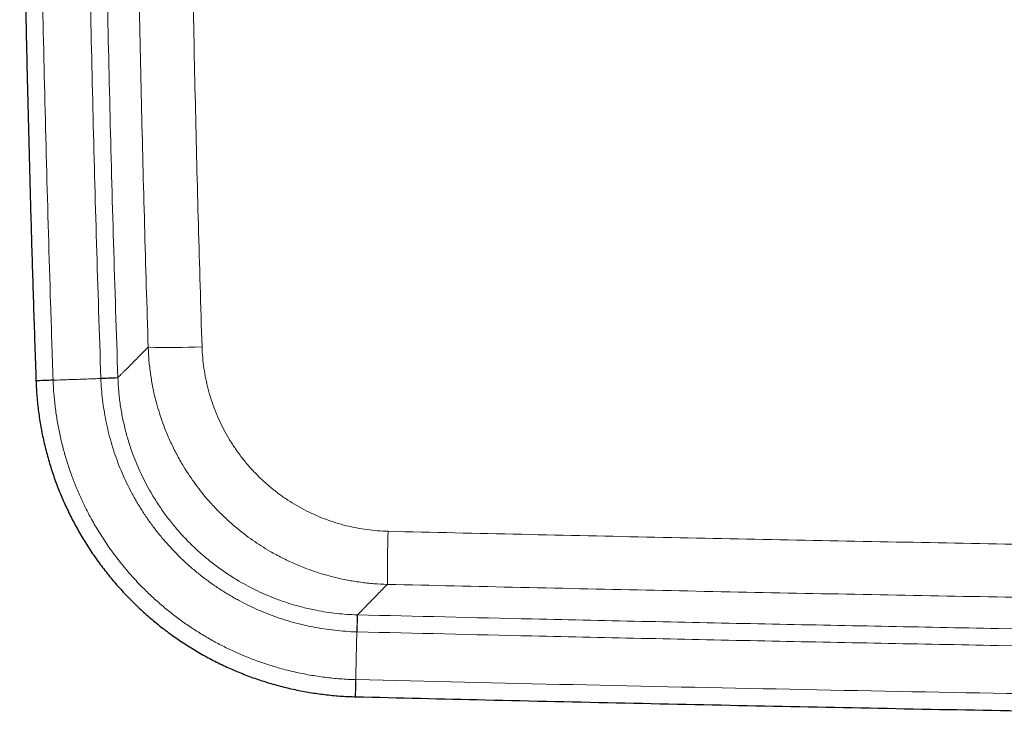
# Model space of a CAD drawing. Header units: millimetres. Extents: x 8 to 976, y 12 to 975.
# Tile 2 of 256: x 289 to 326, y 73 to 99. Entities that reach past the tile are written whole.
import ezdxf

# ---------------------------------------------------------------- set-up
doc = ezdxf.new("R2010")
doc.units = ezdxf.units.MM

msp = doc.modelspace()

# ---------------------------------------------------------------- linework, layer by layer
at = {"color": 7, "linetype": 'Continuous', "lineweight": 30}
for p, q in [((290.094, 85.665), (290.094, 85.654)), ((301.784, 74.085), (301.795, 74.085))]:
    msp.add_line(p, q, dxfattribs=at)
at = {"color": 252, "linetype": 'Continuous', "lineweight": 0}
for p, q in [((293.092, 85.759), (293.092, 85.769)), ((301.868, 77.084), (301.858, 77.084))]:
    msp.add_line(p, q, dxfattribs=at)
at = {"color": 252, "linetype": 'Continuous', "lineweight": 0, "flags": 128}
for points in [[(290.721, 85.687), (290.645, 85.684), (290.572, 85.681), (290.502, 85.679), (290.435, 85.677), (290.373, 85.675), (290.316, 85.673), (290.265, 85.671), (290.22, 85.669), (290.181, 85.668), (290.149, 85.667), (290.124, 85.666), (290.106, 85.665), (290.096, 85.665), (290.093, 85.665)], [(290.721, 85.676), (290.645, 85.674), (290.572, 85.671), (290.502, 85.669), (290.436, 85.666), (290.374, 85.664), (290.317, 85.662), (290.265, 85.66), (290.22, 85.659), (290.181, 85.657), (290.149, 85.656), (290.124, 85.655), (290.106, 85.655), (290.096, 85.654), (290.094, 85.654)], [(293.092, 85.769), (293.087, 85.769), (293.075, 85.768), (293.055, 85.768), (293.029, 85.767), (292.997, 85.766), (292.958, 85.764), (292.913, 85.763), (292.862, 85.761), (292.806, 85.759), (292.746, 85.757), (292.682, 85.755), (292.614, 85.752), (292.543, 85.75), (292.47, 85.747)], [(293.092, 85.759), (293.087, 85.759), (293.075, 85.759), (293.056, 85.758), (293.03, 85.757), (292.997, 85.756), (292.958, 85.754), (292.913, 85.753), (292.863, 85.751), (292.807, 85.749), (292.746, 85.747), (292.682, 85.744), (292.614, 85.742), (292.543, 85.74), (292.47, 85.737)], [(301.858, 77.084), (301.858, 77.079), (301.857, 77.067), (301.857, 77.048), (301.856, 77.022), (301.855, 76.989), (301.854, 76.95), (301.853, 76.905), (301.852, 76.854), (301.851, 76.799), (301.849, 76.738), (301.847, 76.674), (301.846, 76.606), (301.844, 76.535), (301.842, 76.462)], [(301.868, 77.084), (301.867, 77.079), (301.867, 77.067), (301.867, 77.047), (301.866, 77.021), (301.865, 76.989), (301.864, 76.95), (301.863, 76.905), (301.862, 76.854), (301.861, 76.798), (301.859, 76.738), (301.858, 76.673), (301.856, 76.606), (301.854, 76.535), (301.853, 76.462)], [(301.8, 74.712), (301.798, 74.636), (301.796, 74.563), (301.794, 74.493), (301.793, 74.427), (301.791, 74.365), (301.79, 74.308), (301.788, 74.256), (301.787, 74.211), (301.786, 74.172), (301.785, 74.14), (301.785, 74.115), (301.784, 74.097), (301.784, 74.087), (301.784, 74.085)], [(301.81, 74.712), (301.808, 74.636), (301.806, 74.563), (301.804, 74.493), (301.803, 74.426), (301.801, 74.365), (301.8, 74.308), (301.799, 74.256), (301.798, 74.211), (301.797, 74.172), (301.796, 74.14), (301.795, 74.115), (301.795, 74.097), (301.795, 74.087), (301.795, 74.084)]]:
    msp.add_lwpolyline(points, dxfattribs=at)
at = {"color": 252, "linetype": 'Continuous', "lineweight": 0}
for centre, radius, start, end in [((295.014, 108.951), 22.08, 267.8922, 273.0113), ((356.953, 78.449), 53.994, 178.2026, 180.2649)]:
    msp.add_arc(centre, radius, start, end, dxfattribs=at)
at = {"color": 7, "linetype": 'Continuous', "lineweight": 30}
for points, knots in [([(290.115, 155.302), (290.114, 155.294), (290.083, 154.444), (290.028, 152.752), (289.948, 150.225), (289.875, 147.696), (289.809, 145.166), (289.749, 142.636), (289.695, 140.105), (289.648, 137.575), (289.607, 135.044), (289.573, 132.513), (289.545, 129.982), (289.523, 127.452), (289.508, 124.921), (289.499, 122.39), (289.497, 119.859), (289.501, 117.328), (289.511, 114.797), (289.528, 112.266), (289.551, 109.735), (289.581, 107.205), (289.617, 104.674), (289.659, 102.143), (289.708, 99.613), (289.763, 97.083), (289.825, 94.553), (289.893, 92.022), (289.968, 89.493), (290.035, 87.373), (290.079, 86.098), (290.094, 85.665)], [0, 0, 0, 0, 0.000334, 0.036616, 0.072923, 0.109249, 0.145586, 0.181929, 0.218266, 0.254603, 0.290941, 0.327279, 0.363617, 0.399955, 0.436293, 0.472631, 0.508968, 0.545305, 0.581642, 0.61798, 0.654317, 0.690654, 0.726991, 0.763327, 0.799664, 0.836001, 0.872338, 0.908676, 0.945015, 0.981354, 1, 1, 1, 1]), ([(290.094, 85.654), (290.096, 85.599), (290.101, 85.452), (290.117, 85.212), (290.14, 84.936), (290.169, 84.66), (290.205, 84.385), (290.248, 84.11), (290.297, 83.836), (290.351, 83.565), (290.412, 83.295), (290.48, 83.028), (290.553, 82.761), (290.632, 82.496), (290.718, 82.233), (290.81, 81.971), (290.908, 81.712), (291.012, 81.456), (291.121, 81.202), (291.237, 80.95), (291.359, 80.7), (291.487, 80.452), (291.62, 80.208), (291.759, 79.966), (291.903, 79.729), (292.053, 79.495), (292.207, 79.266), (292.366, 79.041), (292.53, 78.819), (292.7, 78.601), (292.875, 78.386), (293.056, 78.175), (293.241, 77.969), (293.431, 77.766), (293.626, 77.568), (293.825, 77.374), (294.029, 77.186), (294.236, 77.002), (294.448, 76.823), (294.663, 76.65), (294.882, 76.482), (295.105, 76.318), (295.332, 76.16), (295.563, 76.006), (295.798, 75.858), (296.036, 75.715), (296.278, 75.578), (296.522, 75.447), (296.769, 75.321), (297.018, 75.202), (297.269, 75.088), (297.523, 74.981), (297.78, 74.879), (298.04, 74.782), (298.303, 74.692), (298.568, 74.607), (298.836, 74.528), (299.105, 74.456), (299.375, 74.39), (299.646, 74.33), (299.916, 74.277), (300.188, 74.231), (300.461, 74.19), (300.735, 74.156), (301.011, 74.128), (301.288, 74.106), (301.545, 74.092), (301.711, 74.087), (301.784, 74.085)], [0, 0, 0, 0, 0.00913, 0.024411, 0.039735, 0.055061, 0.070337, 0.085676, 0.101035, 0.116352, 0.13157, 0.146773, 0.162046, 0.177312, 0.192584, 0.207868, 0.223214, 0.238427, 0.253682, 0.268992, 0.284341, 0.299714, 0.315096, 0.330468, 0.345814, 0.361119, 0.376369, 0.391546, 0.40674, 0.422014, 0.437312, 0.452629, 0.467958, 0.483293, 0.498628, 0.513956, 0.529272, 0.544569, 0.559843, 0.575073, 0.590303, 0.605568, 0.62086, 0.636172, 0.651494, 0.666821, 0.682139, 0.697442, 0.712719, 0.727965, 0.743204, 0.758386, 0.773639, 0.788949, 0.804301, 0.819678, 0.835064, 0.850438, 0.865783, 0.881084, 0.896324, 0.911476, 0.926689, 0.941991, 0.957295, 0.972597, 0.987895, 1, 1, 1, 1]), ([(301.795, 74.085), (303.378, 74.047), (306.667, 73.968), (311.661, 73.857), (316.778, 73.749), (321.897, 73.647), (327.017, 73.552), (332.137, 73.463), (336.66, 73.389), (339.476, 73.348), (340.586, 73.332)], [0, 0, 0, 0, 0.122485, 0.25435, 0.386269, 0.518229, 0.650217, 0.782221, 0.914224, 1, 1, 1, 1])]:
    msp.add_open_spline(points, degree=3, knots=knots, dxfattribs=at)
at = {"color": 252, "linetype": 'Continuous', "lineweight": 0}
for points, knots in [([(290.721, 85.687), (290.689, 86.621), (290.6, 89.262), (290.474, 93.609), (290.351, 98.727), (290.254, 103.846), (290.184, 108.965), (290.145, 113.444), (290.128, 117.284), (290.123, 120.683), (290.131, 124.282), (290.154, 128.08), (290.191, 131.878), (290.243, 135.675), (290.309, 139.473), (290.391, 143.339), (290.49, 147.273), (290.606, 151.277), (290.696, 153.945), (290.742, 155.28)], [0, 0, 0, 0, 0.040319, 0.113868, 0.187419, 0.260971, 0.334522, 0.408071, 0.454035, 0.5, 0.554568, 0.609136, 0.663705, 0.718266, 0.772827, 0.827388, 0.884925, 0.942463, 1, 1, 1, 1]), ([(292.491, 155.218), (292.455, 154.152), (292.382, 152.021), (292.266, 148.185), (292.149, 143.708), (292.041, 138.591), (291.96, 133.474), (291.905, 128.357), (291.878, 123.523), (291.873, 118.974), (291.888, 114.71), (291.922, 110.22), (291.98, 105.505), (292.064, 100.565), (292.174, 95.625), (292.306, 90.686), (292.415, 87.393), (292.47, 85.747)], [0, 0, 0, 0, 0.04603, 0.09206, 0.165714, 0.239369, 0.313025, 0.386681, 0.460335, 0.521709, 0.583084, 0.644458, 0.715565, 0.786674, 0.857783, 0.928892, 1, 1, 1, 1]), ([(293.092, 85.769), (293.037, 87.414), (292.928, 90.704), (292.796, 95.64), (292.686, 100.577), (292.602, 105.514), (292.544, 110.226), (292.51, 114.713), (292.495, 118.975), (292.5, 123.521), (292.527, 128.351), (292.582, 133.466), (292.663, 138.58), (292.771, 143.693), (292.888, 148.167), (293.004, 152.001), (293.076, 154.131), (293.113, 155.196)], [0, 0, 0, 0, 0.071108, 0.142216, 0.213326, 0.284435, 0.355542, 0.416916, 0.478291, 0.539665, 0.613319, 0.686975, 0.760631, 0.834286, 0.907941, 0.95397, 1, 1, 1, 1]), ([(294.31, 153.991), (294.259, 152.501), (294.159, 149.522), (294.033, 145.052), (293.925, 140.581), (293.838, 136.11), (293.771, 131.639), (293.724, 127.168), (293.696, 122.696), (293.689, 118.225), (293.702, 113.753), (293.734, 109.279), (293.787, 104.802), (293.86, 100.322), (293.953, 95.843), (294.065, 91.364), (294.156, 88.379), (294.202, 86.886)], [0, 0, 0, 0, 0.066621, 0.133243, 0.199866, 0.266488, 0.333109, 0.399731, 0.466353, 0.532975, 0.599597, 0.666219, 0.732974, 0.799731, 0.866488, 0.933244, 1, 1, 1, 1]), ([(296.174, 86.901), (296.128, 88.388), (296.037, 91.363), (295.926, 95.824), (295.833, 100.287), (295.76, 104.75), (295.708, 109.213), (295.675, 113.676), (295.662, 118.139), (295.669, 122.603), (295.696, 127.067), (295.743, 131.533), (295.81, 136.002), (295.897, 140.474), (296.004, 144.945), (296.13, 149.416), (296.231, 152.397), (296.282, 153.887)], [0, 0, 0, 0, 0.066621, 0.133243, 0.199866, 0.266488, 0.333109, 0.399731, 0.466353, 0.532975, 0.599597, 0.666219, 0.732974, 0.799731, 0.866488, 0.933244, 1, 1, 1, 1]), ([(302.986, 80.142), (302.858, 80.147), (302.6, 80.158), (302.216, 80.2), (301.834, 80.261), (301.453, 80.346), (301.076, 80.451), (300.705, 80.578), (300.342, 80.725), (299.987, 80.892), (299.644, 81.079), (299.311, 81.285), (298.989, 81.51), (298.68, 81.753), (298.385, 82.012), (298.106, 82.288), (297.843, 82.578), (297.596, 82.884), (297.367, 83.204), (297.155, 83.537), (296.963, 83.881), (296.79, 84.235), (296.638, 84.597), (296.507, 84.968), (296.397, 85.346), (296.308, 85.73), (296.24, 86.118), (296.193, 86.509), (296.18, 86.771), (296.174, 86.901)], [0, 0, 0, 0, 0.036479, 0.072986, 0.109465, 0.146351, 0.183352, 0.220413, 0.257472, 0.294473, 0.331359, 0.368322, 0.405401, 0.442541, 0.47968, 0.51676, 0.553723, 0.590818, 0.62803, 0.665303, 0.702576, 0.739789, 0.776885, 0.813973, 0.851177, 0.888441, 0.925705, 0.962911, 1, 1, 1, 1]), ([(294.202, 86.886), (294.139, 86.823), (294.014, 86.697), (293.846, 86.528), (293.691, 86.372), (293.561, 86.241), (293.451, 86.13), (293.359, 86.038), (293.277, 85.955), (293.205, 85.883), (293.142, 85.82), (293.109, 85.786), (293.092, 85.769)], [0, 0, 0, 0, 0.112806, 0.225612, 0.338436, 0.451261, 0.542706, 0.634151, 0.725596, 0.817064, 0.908532, 1, 1, 1, 1]), ([(294.202, 86.886), (294.21, 86.72), (294.226, 86.388), (294.286, 85.893), (294.364, 85.439), (294.456, 85.027), (294.556, 84.656), (294.672, 84.289), (294.816, 83.892), (294.994, 83.467), (295.212, 83.019), (295.437, 82.616), (295.661, 82.257), (295.878, 81.94), (296.109, 81.632), (296.377, 81.305), (296.685, 80.964), (297.039, 80.615), (297.382, 80.31), (297.711, 80.047), (298.021, 79.82), (298.34, 79.606), (298.699, 79.387), (299.102, 79.168), (299.55, 78.956), (299.975, 78.782), (300.371, 78.643), (300.737, 78.531), (301.108, 78.435), (301.519, 78.347), (301.971, 78.274), (302.465, 78.219), (302.795, 78.206), (302.96, 78.199)], [0, 0, 0, 0, 0.036627, 0.073281, 0.109907, 0.138168, 0.166455, 0.194741, 0.223001, 0.259655, 0.296337, 0.33299, 0.361277, 0.389591, 0.417905, 0.446193, 0.482727, 0.519289, 0.555823, 0.584016, 0.612234, 0.640453, 0.668646, 0.705097, 0.741576, 0.778028, 0.806152, 0.834301, 0.862451, 0.890574, 0.92704, 0.963534, 1, 1, 1, 1]), ([(290.721, 85.676), (290.828, 85.68), (291.043, 85.688), (291.372, 85.699), (291.679, 85.71), (291.961, 85.719), (292.218, 85.728), (292.386, 85.734), (292.47, 85.737)], [0, 0, 0, 0, 0.185941, 0.372919, 0.560305, 0.707425, 0.854089, 1, 1, 1, 1]), ([(290.721, 85.676), (290.721, 85.677), (290.721, 85.68), (290.721, 85.683), (290.721, 85.687)], [0, 0, 0, 0, 0.005944, 1, 1, 1, 1]), ([(301.8, 74.712), (301.8, 74.712), (301.612, 74.712), (301.237, 74.738), (300.676, 74.791), (300.117, 74.876), (299.564, 74.987), (299.048, 75.118), (298.567, 75.263), (298.121, 75.419), (297.681, 75.593), (297.246, 75.786), (296.815, 76), (296.389, 76.235), (295.974, 76.487), (295.57, 76.756), (295.179, 77.042), (294.802, 77.343), (294.437, 77.661), (294.072, 78.006), (293.709, 78.383), (293.352, 78.792), (293.014, 79.217), (292.696, 79.658), (292.4, 80.114), (292.138, 80.562), (291.908, 81.001), (291.705, 81.428), (291.521, 81.864), (291.353, 82.31), (291.203, 82.768), (291.071, 83.236), (290.96, 83.71), (290.868, 84.192), (290.796, 84.682), (290.749, 85.178), (290.721, 85.51), (290.721, 85.676), (290.721, 85.676)], [0, 0, 0, 0, 0.000003, 0.032791, 0.065638, 0.098506, 0.131354, 0.164142, 0.191621, 0.219125, 0.246629, 0.274109, 0.302385, 0.330687, 0.358989, 0.387266, 0.415388, 0.443536, 0.471684, 0.499806, 0.531357, 0.56298, 0.59464, 0.626299, 0.657922, 0.689473, 0.716981, 0.744513, 0.772045, 0.799554, 0.82786, 0.856193, 0.884525, 0.912831, 0.941881, 0.970946, 0.999997, 1, 1, 1, 1]), ([(292.47, 85.747), (292.47, 85.744), (292.47, 85.74), (292.47, 85.737), (292.47, 85.737)], [0, 0, 0, 0, 0.994338, 1, 1, 1, 1]), ([(292.47, 85.737), (292.47, 85.737), (292.47, 85.607), (292.492, 85.347), (292.528, 84.959), (292.583, 84.573), (292.654, 84.186), (292.74, 83.798), (292.842, 83.411), (292.96, 83.028), (293.094, 82.651), (293.244, 82.28), (293.41, 81.916), (293.591, 81.559), (293.788, 81.207), (294.002, 80.859), (294.233, 80.518), (294.478, 80.187), (294.735, 79.87), (295.002, 79.567), (295.279, 79.278), (295.567, 79.001), (295.87, 78.734), (296.186, 78.478), (296.517, 78.232), (296.857, 78.001), (297.204, 77.787), (297.557, 77.59), (297.913, 77.409), (298.277, 77.242), (298.651, 77.09), (299.035, 76.953), (299.428, 76.831), (299.825, 76.725), (300.225, 76.638), (300.628, 76.568), (301.031, 76.514), (301.436, 76.48), (301.707, 76.462), (301.842, 76.462), (301.842, 76.462)], [0, 0, 0, 0, 0.000004, 0.026838, 0.053696, 0.080556, 0.107394, 0.134951, 0.162532, 0.190111, 0.217667, 0.245191, 0.272739, 0.300291, 0.327818, 0.356156, 0.38452, 0.412886, 0.441224, 0.468742, 0.496282, 0.523823, 0.551339, 0.579656, 0.607999, 0.636341, 0.664656, 0.692172, 0.719712, 0.747249, 0.774762, 0.803068, 0.831401, 0.859731, 0.888035, 0.916013, 0.944017, 0.972019, 0.999996, 1, 1, 1, 1]), ([(301.858, 77.084), (301.731, 77.089), (301.478, 77.098), (301.099, 77.133), (300.721, 77.182), (300.308, 77.254), (299.86, 77.356), (299.38, 77.492), (298.944, 77.643), (298.552, 77.8), (298.201, 77.959), (297.858, 78.132), (297.489, 78.339), (297.098, 78.583), (296.69, 78.871), (296.329, 79.157), (296.011, 79.436), (295.733, 79.702), (295.466, 79.979), (295.186, 80.296), (294.898, 80.656), (294.609, 81.063), (294.362, 81.453), (294.155, 81.821), (293.98, 82.164), (293.82, 82.515), (293.661, 82.904), (293.51, 83.336), (293.373, 83.81), (293.262, 84.291), (293.178, 84.778), (293.118, 85.267), (293.101, 85.595), (293.092, 85.759)], [0, 0, 0, 0, 0.027988, 0.056, 0.084012, 0.112, 0.148685, 0.1854, 0.222086, 0.250396, 0.278732, 0.307068, 0.335378, 0.372064, 0.408778, 0.445465, 0.473775, 0.502111, 0.530448, 0.558758, 0.59546, 0.632191, 0.668893, 0.697216, 0.725566, 0.753915, 0.782239, 0.818442, 0.854753, 0.891119, 0.927486, 0.963797, 1, 1, 1, 1]), ([(302.986, 80.142), (306.241, 80.069), (312.75, 79.922), (322.515, 79.73), (332.281, 79.559), (341.39, 79.42), (347.243, 79.347), (349.841, 79.315)], [0, 0, 0, 0, 0.208414, 0.416829, 0.625244, 0.833658, 1, 1, 1, 1]), ([(301.868, 77.084), (301.884, 77.101), (301.917, 77.134), (301.979, 77.198), (302.051, 77.271), (302.132, 77.354), (302.223, 77.447), (302.331, 77.557), (302.46, 77.688), (302.611, 77.843), (302.777, 78.012), (302.899, 78.137), (302.96, 78.199)], [0, 0, 0, 0, 0.0917588, 0.1835179, 0.2752757, 0.3670561, 0.4588383, 0.5506185, 0.6629548, 0.7752903, 0.887645, 1, 1, 1, 1]), ([(350.354, 77.365), (347.601, 77.399), (341.586, 77.473), (332.31, 77.615), (322.526, 77.786), (312.743, 77.978), (306.221, 78.126), (302.96, 78.199)], [0, 0, 0, 0, 0.1742629, 0.3806974, 0.5871321, 0.7935665, 1, 1, 1, 1]), ([(347.958, 76.232), (346.1, 76.256), (341.398, 76.316), (333.853, 76.433), (325.323, 76.581), (316.794, 76.748), (308.975, 76.915), (304, 77.033), (301.868, 77.084)], [0, 0, 0, 0, 0.120934, 0.306001, 0.491068, 0.676134, 0.861201, 1, 1, 1, 1]), ([(301.8, 74.712), (301.802, 74.819), (301.808, 75.035), (301.816, 75.363), (301.823, 75.67), (301.83, 75.953), (301.836, 76.209), (301.84, 76.378), (301.842, 76.462)], [0, 0, 0, 0, 0.18594, 0.372917, 0.560305, 0.707424, 0.85409, 1, 1, 1, 1]), ([(301.842, 76.462), (301.842, 76.462), (301.846, 76.462), (301.849, 76.462), (301.853, 76.462)], [0, 0, 0, 0, 0.005704, 1, 1, 1, 1]), ([(301.853, 76.462), (303.985, 76.411), (308.961, 76.293), (316.781, 76.125), (325.312, 75.959), (333.843, 75.812), (340.738, 75.704), (344.789, 75.651), (345.996, 75.636)], [0, 0, 0, 0, 0.144944, 0.338205, 0.531465, 0.724725, 0.917985, 1, 1, 1, 1]), ([(301.81, 74.712), (301.806, 74.712), (301.803, 74.712), (301.8, 74.712), (301.8, 74.712)], [0, 0, 0, 0, 0.993954, 1, 1, 1, 1]), ([(341.76, 73.943), (340.654, 73.959), (337.414, 74.005), (332.042, 74.092), (325.127, 74.213), (317.698, 74.356), (309.754, 74.524), (304.458, 74.649), (301.81, 74.712)], [0, 0, 0, 0, 0.08308, 0.243248, 0.403416, 0.602277, 0.801139, 1, 1, 1, 1])]:
    msp.add_open_spline(points, degree=3, knots=knots, dxfattribs=at)

doc.saveas('drawing.dxf')
